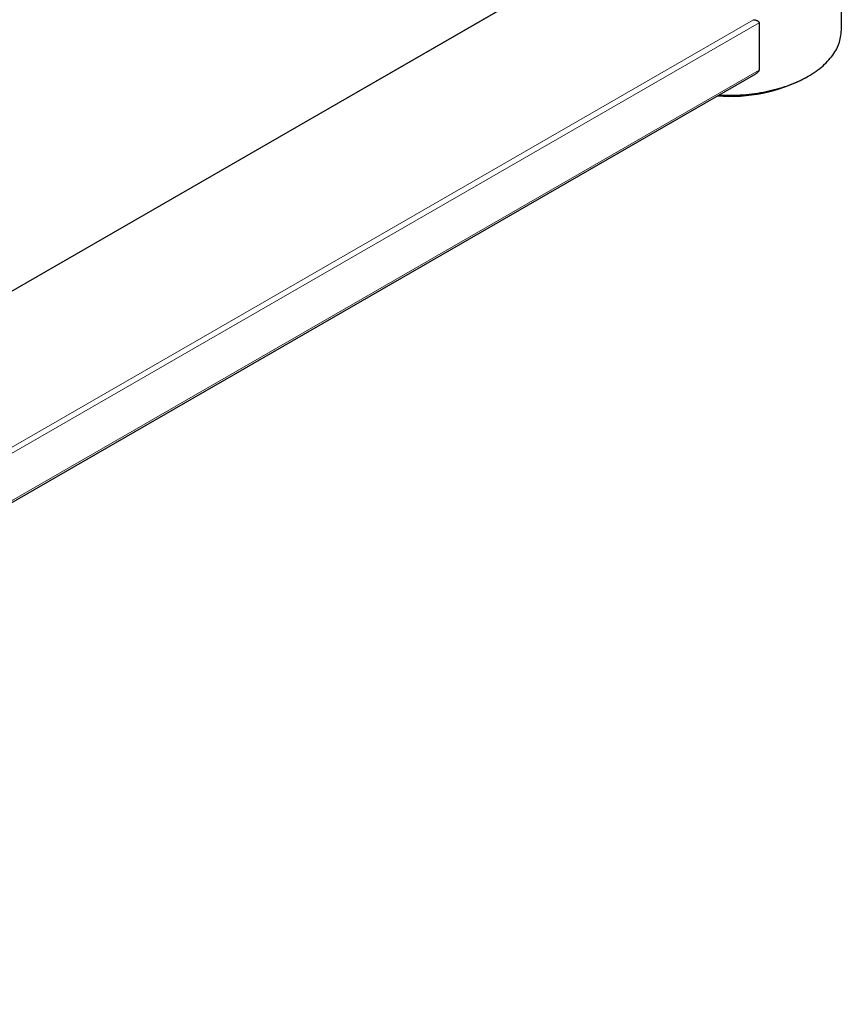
# Model space of a CAD drawing. Header units: millimetres. Extents: x 8 to 1269, y 12 to 684.
# Tile 33 of 50: x 1020 to 1126, y 86 to 212. Entities that reach past the tile are written whole.
import ezdxf

# ---------------------------------------------------------------- set-up
doc = ezdxf.new("R2010")
doc.units = ezdxf.units.MM

msp = doc.modelspace()

# ---------------------------------------------------------------- linework, layer by layer
at = {"color": 7, "linetype": 'Continuous', "lineweight": 30}
for p, q in [((1125.87, 210.9), (1125.87, 224.47)), ((1096.87, 222.11), (889.67, 102.69)), ((1115.29, 211.85), (1115.29, 205.77)), ((907.26, 85.63), (1114.89, 205.3)), ((1121.27, 204.78), (1121.62, 204.99))]:
    msp.add_line(p, q, dxfattribs=at)
at = {"color": 252, "linetype": 'Continuous', "lineweight": 0}
for p, q in [((1096.87, 222.07), (889.79, 102.72)), ((907.14, 92.69), (1114.58, 212.25)), ((1115.29, 211.85), (907.4, 92.03)), ((907.4, 85.95), (1115.29, 205.77))]:
    msp.add_line(p, q, dxfattribs=at)
at = {"color": 7, "linetype": 'Continuous', "lineweight": 30, "flags": 128}
msp.add_lwpolyline([(1110.14, 202.56), (1110.22, 202.56), (1110.6, 202.55), (1110.97, 202.54), (1111.35, 202.53), (1111.73, 202.54), (1112.11, 202.55), (1112.49, 202.56), (1112.87, 202.58), (1113.25, 202.6), (1113.62, 202.64), (1114, 202.67), (1114.37, 202.72), (1114.74, 202.76), (1115.11, 202.82), (1115.47, 202.88), (1115.84, 202.94), (1116.19, 203.01), (1116.55, 203.09), (1116.9, 203.17), (1117.25, 203.26), (1117.6, 203.35), (1117.94, 203.44), (1118.27, 203.55), (1118.61, 203.65), (1118.93, 203.76), (1119.25, 203.88), (1119.57, 204), (1119.88, 204.13), (1120.18, 204.26), (1120.48, 204.4), (1120.77, 204.54), (1121.06, 204.68), (1121.34, 204.83), (1121.61, 204.98), (1121.88, 205.14), (1122.13, 205.3), (1122.38, 205.46), (1122.63, 205.63), (1122.86, 205.8), (1123.09, 205.98), (1123.31, 206.16), (1123.52, 206.34), (1123.72, 206.53), (1123.92, 206.71), (1124.1, 206.9), (1124.28, 207.1), (1124.45, 207.3), (1124.61, 207.49), (1124.76, 207.7), (1124.9, 207.9), (1125.03, 208.1), (1125.15, 208.31), (1125.27, 208.52), (1125.37, 208.73), (1125.46, 208.94), (1125.55, 209.16), (1125.62, 209.37), (1125.69, 209.59), (1125.74, 209.81), (1125.78, 210.02), (1125.82, 210.24), (1125.85, 210.46), (1125.86, 210.68), (1125.87, 210.9), (1125.87, 210.9)], dxfattribs=at)
at = {"color": 7, "linetype": 'Continuous', "lineweight": 30}
msp.add_arc((1111.59, 223.18), 20.79, 265.489, 297.7508, dxfattribs=at)
for points, knots in [([(1114.58, 212.25), (1114.62, 212.25), (1114.7, 212.24), (1114.81, 212.22), (1114.92, 212.19), (1115.02, 212.15), (1115.09, 212.12), (1115.15, 212.08), (1115.2, 212.04), (1115.24, 211.99), (1115.27, 211.95), (1115.28, 211.9), (1115.29, 211.87), (1115.29, 211.85)], [0, 0, 0, 0, 0.124777, 0.248929, 0.373114, 0.498292, 0.582946, 0.666728, 0.748739, 0.813298, 0.874309, 0.936906, 1, 1, 1, 1]), ([(1115.29, 205.77), (1115.29, 205.77), (1115.29, 205.75), (1115.28, 205.72), (1115.27, 205.66), (1115.24, 205.6), (1115.19, 205.53), (1115.11, 205.46), (1115.02, 205.38), (1114.94, 205.33), (1114.9, 205.31), (1114.89, 205.3)], [0, 0, 0, 0, 0.005126, 0.094257, 0.186087, 0.298909, 0.414932, 0.594923, 0.779581, 0.945984, 1, 1, 1, 1])]:
    msp.add_open_spline(points, degree=3, knots=knots, dxfattribs=at)

doc.saveas('drawing.dxf')
